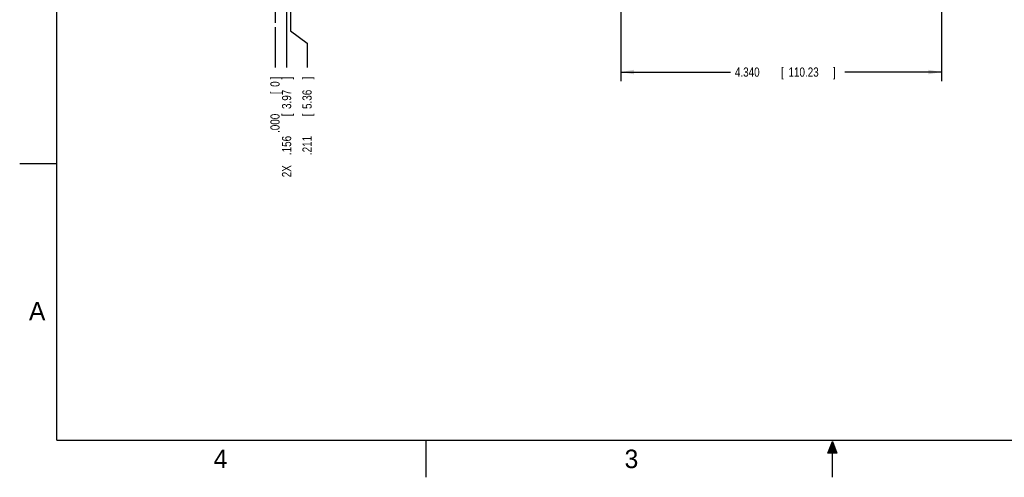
# Model space of a CAD drawing. Header units: inches. Extents: x 0 to 22, y 0 to 17.
# Tile 1 of 39: x 0 to 13.3, y 0 to 6.2. Entities that reach past the tile are written whole.
import ezdxf

# ---------------------------------------------------------------- set-up
doc = ezdxf.new("R2010")
doc.units = ezdxf.units.IN
doc.header["$LTSCALE"] = 1.21
doc.header["$MEASUREMENT"] = 0
doc.linetypes.add('CENTER', pattern=[0.6, 0.375, -0.075, 0.075, -0.075])
doc.layers.get('0').update_dxf_attribs({"linetype": 'CONTINUOUS'})
doc.layers.add('DEFAULT_1', color=7, linetype='CENTER')
doc.layers.add('DIMENSIONS', color=7, linetype='CONTINUOUS')
doc.styles.get("Standard").update_dxf_attribs({"font": 'txt', "width": 0.8})
doc.dimstyles.new('DIMSTYLE_1', dxfattribs={"dimtxt": 0.125, "dimasz": 0.18, "dimexe": 0.18, "dimexo": 0.0625, "dimgap": 0.09, "dimtad": 0, "dimtih": 1, "dimtoh": 1, "dimdec": 3, "dimzin": 4, "dimdsep": 46, "dimtxsty": 'STANDARD', "dimblk": '_FILLED', "dimblk1": '_FILLED', "dimblk2": '_FILLED', "dimcen": 0.09, "dimadec": 0, "dimazin": 0, "dimtp": 0.001, "dimtm": 0.001, "dimtfac": 1, "dimtdec": 3, "dimtofl": 0, "dimtmove": 0, "dimatfit": 3, "dimldrblk": '_FILLED', "dimfxl": 1, "dimtolj": 1, "dimtzin": 4, "dimarcsym": 0})
doc.dimstyles.new('DIMSTYLE_2', dxfattribs={"dimtxt": 0.125, "dimasz": 0.18, "dimexe": 0.18, "dimexo": 0.0625, "dimgap": 0.09, "dimtad": 0, "dimtih": 1, "dimtoh": 1, "dimdec": 3, "dimzin": 4, "dimdsep": 46, "dimtxsty": 'STANDARD', "dimblk": '_FILLED', "dimblk1": '_FILLED', "dimblk2": '_FILLED', "dimcen": 0.09, "dimadec": 0, "dimazin": 0, "dimtp": 0.001, "dimtm": 0.001, "dimtfac": 1, "dimtdec": 3, "dimtofl": 0, "dimtmove": 0, "dimatfit": 3, "dimldrblk": '_FILLED', "dimfxl": 1, "dimtolj": 1, "dimtzin": 4, "dimarcsym": 0})

# ---------------------------------------------------------------- blocks, each defined once
blk = doc.blocks.new('_FILLED')
at = {"color": 0, "linetype": 'BYBLOCK'}
blk.add_solid([(0, 0), (-1, 0.174), (-1, -0.174)], dxfattribs=at)
blk = doc.blocks.new('*D1')
at = {"layer": 'DIMENSIONS', "color": 2, "linetype": 'CONTINUOUS'}
for p, q in [((8.137, 8.629), (8.137, 5.364)), ((12.477, 6.484), (12.477, 5.364)), ((8.137, 5.489), (9.619, 5.489)), ((12.477, 5.489), (11.169, 5.489))]:
    blk.add_line(p, q, dxfattribs=at)
at = {"layer": 'DIMENSIONS', "color": 2, "linetype": 'CONTINUOUS', "xscale": 0.18, "yscale": 0.18, "zscale": 0.18, "rotation": 180.003847}
blk.add_blockref('_FILLED', (8.137, 5.489), dxfattribs=at)
at = {"layer": 'DIMENSIONS', "color": 2, "linetype": 'CONTINUOUS', "xscale": 0.18, "yscale": 0.18, "zscale": 0.18}
blk.add_blockref('_FILLED', (12.477, 5.489), dxfattribs=at)
at = {"layer": 'DIMENSIONS', "color": 2, "linetype": 'CONTINUOUS', "width": 0.8}
for s, p in [('4.340', (9.681, 5.426)), ('[', (10.306, 5.426)), ('110.23', (10.406, 5.426)), (']', (11.006, 5.426))]:
    blk.add_text(s, height=0.125, dxfattribs=at).set_placement(p)
blk = doc.blocks.new('*D11')
at = {"layer": 'DIMENSIONS', "color": 2, "linetype": 'CONTINUOUS'}
blk.add_line((3.612, 6.747), (3.612, 5.551), dxfattribs=at)
at = {"layer": 'DIMENSIONS', "color": 2, "linetype": 'CONTINUOUS', "width": 0.8}
for s, p in [(']', (3.675, 5.389)), ('3.97', (3.675, 4.989)), ('[', (3.675, 4.889)), ('.156', (3.675, 4.364)), ('2X ', (3.675, 4.064))]:
    blk.add_text(s, height=0.125, rotation=90, dxfattribs=at).set_placement(p)
blk = doc.blocks.new('*D12')
at = {"layer": 'DIMENSIONS', "color": 2, "linetype": 'CONTINUOUS'}
for p, q in [((3.667, 8.458), (3.667, 6.047)), ((3.667, 6.047), (3.889, 5.878)), ((3.889, 5.878), (3.889, 5.551))]:
    blk.add_line(p, q, dxfattribs=at)
at = {"layer": 'DIMENSIONS', "color": 2, "linetype": 'CONTINUOUS', "width": 0.8}
for s, p in [(']', (3.952, 5.389)), ('5.36', (3.952, 4.989)), ('[', (3.952, 4.889)), ('.211', (3.952, 4.364))]:
    blk.add_text(s, height=0.125, rotation=90, dxfattribs=at).set_placement(p)
blk = doc.blocks.new('*D15')
at = {"layer": 'DIMENSIONS', "color": 1, "linetype": 'CONTINUOUS'}
blk.add_line((3.456, 6.095), (3.456, 5.551), dxfattribs=at)
at = {"layer": 'DIMENSIONS', "color": 1, "linetype": 'CONTINUOUS', "width": 0.8}
for s, p in [(']', (3.518, 5.389)), ('0', (3.518, 5.289)), ('[', (3.518, 5.189)), ('.000', (3.518, 4.664))]:
    blk.add_text(s, height=0.125, rotation=90, dxfattribs=at).set_placement(p)

msp = doc.modelspace()

# ---------------------------------------------------------------- hatches: boundary and pattern name
at = {"linetype": 'CONTINUOUS'}
msp.add_hatch(color=2, dxfattribs=at).paths.add_polyline_path([(10.9375, 0.3287), (11, 0.485), (11.0625, 0.3287)])

# ---------------------------------------------------------------- linework, layer by layer
at = {"color": 2, "linetype": 'CONTINUOUS'}
for p, q in [((0, 4.25), (0.5, 4.25)), ((5.5, 0), (5.5, 0.5)), ((10.9375, 0.3287), (11, 0.485)), ((11, 0.485), (11.0625, 0.3287)), ((11, 0), (11, 0.485)), ((11.0625, 0.3287), (10.9375, 0.3287))]:
    msp.add_line(p, q, dxfattribs=at)
at = {"color": 7, "linetype": 'CONTINUOUS', "const_width": 0.02}
for points in [[(0.5, 16.5), (0.5, 0.5)], [(0.5, 0.5), (21.5, 0.5)]]:
    msp.add_lwpolyline(points, dxfattribs=at)
at = {"layer": 'DEFAULT_1', "color": 7, "linetype": 'CENTER'}
msp.add_line((3.4558, 6.3616), (3.4558, 6.1576), dxfattribs=at)

# ---------------------------------------------------------------- texts
at = {"color": 2, "linetype": 'CONTINUOUS'}
for s, p in [('A', (0.125, 2.125)), ('4', (2.625, 0.125)), ('3', (8.1875, 0.125))]:
    msp.add_text(s, height=0.25, dxfattribs=at).set_placement(p)

# ---------------------------------------------------------------- dimensions: what is measured, and where the dimension line sits
at = {"layer": 'DIMENSIONS', "color": 2, "linetype": 'CONTINUOUS'}
dim = msp.add_linear_dim(base=(8.1373, 5.4889), p1=(12.4773, 6.484), p2=(8.1373, 8.6289), angle=180.00131, dimstyle='DIMSTYLE_1', dxfattribs=at)
dim.commit()
dim.dimension.update_dxf_attribs({"geometry": '*D1', "text_midpoint": (10.3937, 5.489), "dimtype": 160})
dim = msp.add_ordinate_dim(feature_location=(3.6668, 8.4583), offset=(0.2224, -2.9068), dtype=0, origin=(3.4558, 6.1576), dimstyle='DIMSTYLE_2', dxfattribs=at)
dim.commit()
dim.dimension.update_dxf_attribs({"geometry": '*D12', "text_midpoint": (3.8892, 4.9265)})
dim = msp.add_ordinate_dim(feature_location=(3.6122, 6.7468), offset=(0, -1.1953), dtype=1, origin=(3.4558, 6.1576), text='2X <>', dimstyle='DIMSTYLE_2', dxfattribs=at)
dim.commit()
dim.dimension.update_dxf_attribs({"geometry": '*D11', "text_midpoint": (3.6122, 4.7765)})
at = {"layer": 'DIMENSIONS', "color": 1, "linetype": 'CONTINUOUS'}
dim = msp.add_ordinate_dim(feature_location=(3.4557983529, 6.0950580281), offset=(0, -0.5435808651), dtype=1, origin=(3.4557983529, 6.1575580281), dimstyle='DIMSTYLE_2', dxfattribs=at)
dim.commit()
dim.dimension.update_dxf_attribs({"geometry": '*D15', "text_midpoint": (3.4557983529, 5.076477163)})

doc.saveas('drawing.dxf')
